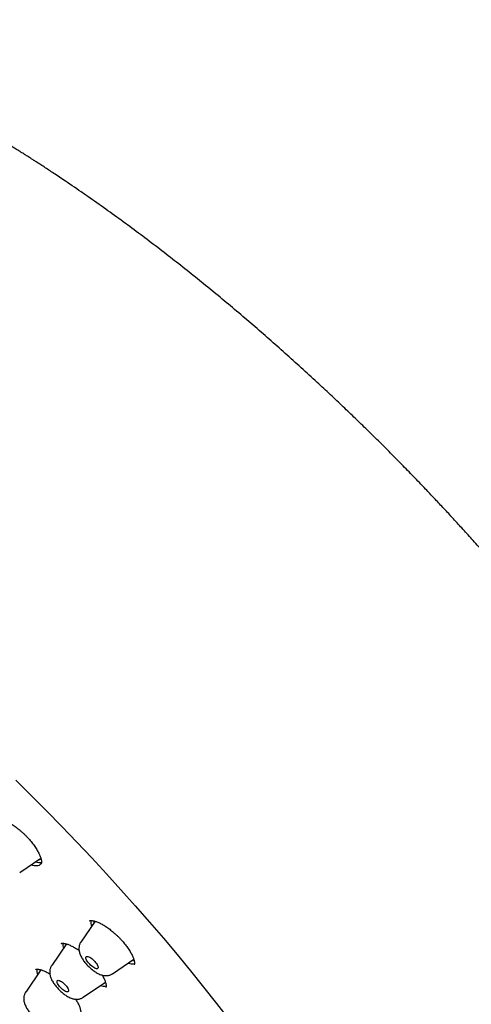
# Model space of a CAD drawing. Header units: millimetres. Extents: x 8 to 789, y 12 to 2370.
# Tile 28 of 85: x 593 to 618, y 817 to 870. Entities that reach past the tile are written whole.
import ezdxf

# ---------------------------------------------------------------- set-up
doc = ezdxf.new("R2010")
doc.units = ezdxf.units.MM

msp = doc.modelspace()

# ---------------------------------------------------------------- linework, layer by layer
at = {"color": 7, "linetype": 'Continuous', "lineweight": 30}
for p, q in [((593.345, 823.794), (594.499, 824.58)), ((597.159, 821.154), (597.156, 821.152)), ((597.465, 821.13), (596.686, 819.994)), ((595.904, 819.893), (595.092, 818.707)), ((598.41, 818.266), (599.573, 819.058)), ((594.507, 818.478), (593.673, 817.259)), ((596.815, 816.979), (598.027, 817.805)), ((598.048, 817.523), (598.05, 817.525))]:
    msp.add_line(p, q, dxfattribs=at)
at = {"color": 7, "linetype": 'Continuous', "lineweight": 30, "flags": 128}
for points in [[(593.13, 828.842), (593.976, 828.006), (594.815, 827.163), (595.646, 826.312), (596.468, 825.454), (597.281, 824.59), (598.085, 823.721), (598.878, 822.847), (599.66, 821.969), (600.432, 821.088), (601.191, 820.203), (601.938, 819.316), (602.672, 818.427), (603.392, 817.536), (604.099, 816.645), (604.791, 815.755)], [(595.889, 819.891), (595.882, 819.879), (595.865, 819.836)], [(597.116, 818.838), (597.07, 818.895), (597.031, 818.952), (596.999, 819.006), (596.975, 819.057), (596.961, 819.102), (596.957, 819.141), (596.961, 819.172), (596.976, 819.195), (597, 819.208), (597.032, 819.212), (597.071, 819.206), (597.117, 819.191), (597.168, 819.167), (597.223, 819.134), (597.279, 819.094), (597.336, 819.047), (597.392, 818.996), (597.445, 818.941), (597.493, 818.884), (597.536, 818.827), (597.572, 818.771), (597.6, 818.719), (597.618, 818.671), (597.628, 818.628), (597.628, 818.593), (597.618, 818.566), (597.599, 818.548), (597.571, 818.539), (597.535, 818.54), (597.492, 818.551), (597.444, 818.571), (597.391, 818.599), (597.335, 818.636), (597.278, 818.68), (597.221, 818.729), (597.167, 818.782), (597.116, 818.838)], [(595.524, 817.562), (595.48, 817.619), (595.443, 817.675), (595.413, 817.728), (595.393, 817.776), (595.383, 817.819), (595.383, 817.854), (595.393, 817.881), (595.413, 817.898), (595.442, 817.905), (595.479, 817.903), (595.523, 817.89), (595.573, 817.867), (595.627, 817.835), (595.683, 817.796), (595.74, 817.749), (595.795, 817.698), (595.848, 817.643), (595.895, 817.586), (595.936, 817.53), (595.97, 817.475), (595.994, 817.424), (596.01, 817.378), (596.015, 817.339), (596.01, 817.308), (595.995, 817.286), (595.97, 817.274), (595.937, 817.272), (595.896, 817.28), (595.849, 817.297), (595.797, 817.325), (595.742, 817.36), (595.685, 817.403), (595.629, 817.452), (595.574, 817.506), (595.524, 817.562)]]:
    msp.add_lwpolyline(points, dxfattribs=at)
at = {"color": 7, "linetype": 'Continuous', "lineweight": 30}
for centre, radius, start, end in [((594.412, 824.891), 0.552, 247.8397, 287.1102), ((594.35, 824.7), 0.211, 274.2423, 318.1821), ((597.853, 821.071), 0.62, 170.4584, 200.7741), ((597.604, 820.993), 0.221, 137.8492, 174.854), ((596.33, 819.856), 0.626, 172.8714, 199.0287), ((599.415, 819.17), 0.21, 274.2511, 321.5571), ((594.841, 818.398), 0.556, 167.4126, 200.4211), ((594.638, 818.335), 0.2, 133.2645, 164.7808), ((599.484, 819.407), 0.596, 248.8091, 282.6227), ((597.962, 818.189), 0.599, 250.5188, 280.168), ((597.895, 817.942), 0.199, 284.9518, 313.4798)]:
    msp.add_arc(centre, radius, start, end, dxfattribs=at)
for points, knots in [([(634.394, 801.08), (634.436, 801.123), (634.514, 801.205), (634.613, 801.312), (634.685, 801.393), (634.745, 801.461), (634.803, 801.53), (634.861, 801.599), (634.918, 801.669), (634.969, 801.733), (635.016, 801.794), (635.062, 801.854), (635.11, 801.918), (635.157, 801.982), (635.199, 802.041), (635.234, 802.091), (635.267, 802.139), (635.303, 802.191), (635.345, 802.253), (635.388, 802.32), (635.43, 802.385), (635.468, 802.445), (635.502, 802.501), (635.536, 802.557), (635.571, 802.617), (635.608, 802.681), (635.644, 802.744), (635.674, 802.799), (635.7, 802.846), (635.728, 802.899), (635.762, 802.964), (635.805, 803.047), (635.851, 803.138), (635.898, 803.236), (635.943, 803.334), (635.983, 803.421), (636.016, 803.497), (636.046, 803.567), (636.078, 803.645), (636.112, 803.729), (636.145, 803.813), (636.174, 803.89), (636.2, 803.959), (636.223, 804.025), (636.248, 804.094), (636.275, 804.174), (636.303, 804.258), (636.33, 804.34), (636.352, 804.412), (636.371, 804.476), (636.39, 804.538), (636.409, 804.606), (636.435, 804.696), (636.462, 804.8), (636.49, 804.908), (636.513, 805.004), (636.535, 805.097), (636.557, 805.199), (636.58, 805.307), (636.602, 805.414), (636.62, 805.511), (636.636, 805.601), (636.652, 805.69), (636.668, 805.788), (636.684, 805.896), (636.701, 806.015), (636.718, 806.142), (636.732, 806.26), (636.743, 806.361), (636.752, 806.44), (636.758, 806.508), (636.764, 806.573), (636.77, 806.642), (636.777, 806.726), (636.784, 806.824), (636.791, 806.934), (636.797, 807.045), (636.803, 807.176), (636.808, 807.326), (636.813, 807.499), (636.814, 807.672), (636.814, 807.9), (636.809, 808.193), (636.794, 808.55), (636.771, 808.917), (636.743, 809.25), (636.713, 809.538), (636.686, 809.778), (636.657, 810.001), (636.628, 810.211), (636.597, 810.418), (636.562, 810.636), (636.522, 810.877), (636.472, 811.148), (636.413, 811.453), (636.344, 811.786), (636.263, 812.149), (636.188, 812.463), (636.126, 812.709), (636.085, 812.867), (636.05, 813.003), (636.02, 813.114), (635.996, 813.201), (635.979, 813.266), (635.963, 813.324), (635.944, 813.39), (635.92, 813.477), (635.891, 813.58), (635.859, 813.691), (635.826, 813.803), (635.793, 813.913), (635.75, 814.058), (635.695, 814.236), (635.63, 814.446), (635.565, 814.648), (635.504, 814.835), (635.449, 815), (635.403, 815.137), (635.368, 815.238), (635.344, 815.308), (635.325, 815.363), (635.302, 815.428), (635.271, 815.519), (635.227, 815.641), (635.175, 815.787), (635.113, 815.959), (635.045, 816.143), (634.974, 816.334), (634.905, 816.514), (634.83, 816.711), (634.741, 816.936), (634.635, 817.203), (634.542, 817.432), (634.47, 817.606), (634.427, 817.709), (634.395, 817.786), (634.372, 817.84), (634.351, 817.89), (634.324, 817.956), (634.281, 818.055), (634.226, 818.185), (634.156, 818.347), (634.071, 818.54), (633.98, 818.747), (633.884, 818.961), (633.787, 819.176), (633.685, 819.398), (633.582, 819.621), (633.478, 819.842), (633.308, 820.199), (633.071, 820.687), (632.762, 821.304), (632.454, 821.904), (632.146, 822.487), (631.835, 823.062), (631.51, 823.65), (631.164, 824.263), (630.794, 824.902), (630.494, 825.41), (630.272, 825.779), (630.137, 826.003), (630.007, 826.216), (629.888, 826.41), (629.783, 826.579), (629.694, 826.723), (629.623, 826.838), (629.568, 826.925), (629.528, 826.988), (629.495, 827.042), (629.461, 827.096), (629.419, 827.163), (629.369, 827.243), (629.309, 827.336), (629.215, 827.485), (629.082, 827.694), (628.904, 827.97), (628.708, 828.272), (628.493, 828.601), (628.258, 828.956), (628.002, 829.34), (627.723, 829.753), (627.421, 830.195), (627.095, 830.666), (626.71, 831.215), (626.278, 831.823), (625.811, 832.467), (625.362, 833.078), (624.936, 833.65), (624.534, 834.182), (624.157, 834.675), (623.8, 835.136), (623.466, 835.565), (623.173, 835.937), (622.911, 836.266), (622.669, 836.569), (622.414, 836.887), (622.143, 837.221), (621.844, 837.586), (621.517, 837.984), (621.158, 838.415), (620.779, 838.867), (620.379, 839.339), (619.958, 839.831), (619.519, 840.339), (619.072, 840.85), (618.581, 841.405), (618.058, 841.99), (617.505, 842.599), (616.975, 843.177), (616.468, 843.723), (615.985, 844.237), (615.557, 844.688), (615.181, 845.081), (614.852, 845.422), (614.528, 845.756), (614.201, 846.09), (613.863, 846.433), (613.441, 846.859), (612.927, 847.372), (612.315, 847.975), (611.675, 848.597), (611.008, 849.237), (610.313, 849.895), (609.551, 850.606), (608.728, 851.361), (607.853, 852.149), (606.975, 852.925), (606.089, 853.695), (605.194, 854.456), (604.293, 855.21), (603.39, 855.949), (602.485, 856.675), (601.572, 857.393), (600.647, 858.105), (599.709, 858.812), (598.758, 859.511), (597.796, 860.203), (596.822, 860.886), (596.06, 861.407), (595.522, 861.768), (595.219, 861.97), (594.939, 862.154), (594.685, 862.32), (594.456, 862.469), (594.258, 862.597), (594.091, 862.705), (593.951, 862.794), (593.83, 862.871), (593.728, 862.936), (593.642, 862.99), (593.556, 863.045), (593.453, 863.109), (593.32, 863.193), (593.156, 863.295), (592.957, 863.419), (592.723, 863.563), (592.453, 863.728), (592.149, 863.912), (591.812, 864.114), (591.453, 864.327), (591.085, 864.542), (590.593, 864.826), (589.987, 865.167), (589.277, 865.557), (588.595, 865.921), (587.94, 866.261), (587.311, 866.578), (586.69, 866.881), (586.077, 867.172), (585.59, 867.395), (585.236, 867.553), (585.014, 867.651), (584.81, 867.74), (584.643, 867.812), (584.512, 867.868), (584.412, 867.91), (584.32, 867.949), (584.222, 867.99), (584.114, 868.035), (583.992, 868.085), (583.862, 868.139), (583.714, 868.198), (583.551, 868.264), (583.289, 868.368), (582.943, 868.502), (582.526, 868.658), (582.133, 868.8), (581.76, 868.931), (581.395, 869.054), (581.026, 869.175), (580.646, 869.294), (580.337, 869.386), (580.111, 869.452), (579.98, 869.489), (579.887, 869.515), (579.825, 869.532), (579.781, 869.545), (579.729, 869.559), (579.662, 869.577), (579.577, 869.6), (579.476, 869.627), (579.362, 869.657), (579.245, 869.687), (579.129, 869.716), (579.018, 869.744), (578.882, 869.776), (578.727, 869.813), (578.554, 869.853), (578.395, 869.888), (578.251, 869.919), (578.123, 869.946), (578.003, 869.971), (577.875, 869.996), (577.732, 870.024), (577.569, 870.054), (577.394, 870.086), (577.203, 870.118), (577, 870.15), (576.751, 870.188), (576.469, 870.226), (576.165, 870.263), (575.901, 870.29), (575.677, 870.31), (575.493, 870.325), (575.319, 870.337), (575.167, 870.346), (575.031, 870.353), (574.906, 870.358), (574.766, 870.363), (574.61, 870.367), (574.437, 870.369), (574.259, 870.37), (574.087, 870.368), (573.93, 870.365), (573.784, 870.36), (573.646, 870.354), (573.515, 870.347), (573.389, 870.339), (573.262, 870.329), (573.132, 870.319), (572.997, 870.306), (572.858, 870.291), (572.706, 870.273), (572.55, 870.253), (572.405, 870.231), (572.281, 870.212), (572.166, 870.192), (572.049, 870.171), (571.93, 870.148), (571.817, 870.125), (571.708, 870.101), (571.602, 870.077), (571.439, 870.038), (571.228, 869.983), (570.974, 869.909), (570.728, 869.83), (570.494, 869.747), (570.318, 869.679), (570.197, 869.63), (570.119, 869.598), (570.034, 869.561), (569.948, 869.523), (569.867, 869.486), (569.795, 869.452), (569.729, 869.42), (569.663, 869.388), (569.596, 869.355), (569.527, 869.319), (569.461, 869.284), (569.404, 869.254), (569.357, 869.227), (569.311, 869.202), (569.261, 869.173), (569.2, 869.138), (569.134, 869.1), (569.069, 869.06), (569.003, 869.019), (568.936, 868.978), (568.872, 868.936), (568.82, 868.902), (568.777, 868.873), (568.736, 868.845), (568.686, 868.811), (568.628, 868.77), (568.569, 868.728), (568.516, 868.689), (568.472, 868.656), (568.427, 868.622), (568.372, 868.58), (568.305, 868.529), (568.234, 868.472), (568.167, 868.416), (568.114, 868.372), (568.073, 868.337), (568.038, 868.307), (567.992, 868.267), (567.934, 868.215), (567.86, 868.149), (567.774, 868.068), (567.711, 868.009), (567.678, 867.977)], [0, 0, 0, 0, 0.001961, 0.003665, 0.005119, 0.006419, 0.007612, 0.009012, 0.010283, 0.011521, 0.0126, 0.013712, 0.014931, 0.016207, 0.017306, 0.018212, 0.018993, 0.019969, 0.021139, 0.022436, 0.023629, 0.024699, 0.025645, 0.02657, 0.027638, 0.028809, 0.029958, 0.030919, 0.031691, 0.032394, 0.03363, 0.035063, 0.036637, 0.038293, 0.040007, 0.041553, 0.042619, 0.043753, 0.045029, 0.046446, 0.047864, 0.049104, 0.050163, 0.051109, 0.052206, 0.053482, 0.054924, 0.05628, 0.057393, 0.058348, 0.059251, 0.060309, 0.061526, 0.063448, 0.065126, 0.066483, 0.067808, 0.069368, 0.071109, 0.072742, 0.074228, 0.075457, 0.076769, 0.078207, 0.079782, 0.081529, 0.083449, 0.085343, 0.086687, 0.087819, 0.08874, 0.089609, 0.090598, 0.091707, 0.093168, 0.09478, 0.09636, 0.097851, 0.100297, 0.10262, 0.104999, 0.107434, 0.111937, 0.116783, 0.121745, 0.12651, 0.129738, 0.132853, 0.135665, 0.138208, 0.140755, 0.143401, 0.14627, 0.149688, 0.153395, 0.157405, 0.161718, 0.166332, 0.168451, 0.170293, 0.171854, 0.173136, 0.174137, 0.174863, 0.175376, 0.176132, 0.177132, 0.178368, 0.179658, 0.180927, 0.182175, 0.183403, 0.185843, 0.188196, 0.190462, 0.192597, 0.194426, 0.195933, 0.197117, 0.197752, 0.198247, 0.198921, 0.199896, 0.201241, 0.202911, 0.204641, 0.206837, 0.208895, 0.210814, 0.212627, 0.215207, 0.218033, 0.221104, 0.222445, 0.223522, 0.224336, 0.224887, 0.2252, 0.225912, 0.226947, 0.228306, 0.229989, 0.231996, 0.234327, 0.236385, 0.238637, 0.240933, 0.243203, 0.245449, 0.247669, 0.254043, 0.260203, 0.26615, 0.271884, 0.277427, 0.283019, 0.289035, 0.295176, 0.301443, 0.303582, 0.305735, 0.307813, 0.309653, 0.31125, 0.312605, 0.313718, 0.314494, 0.315083, 0.315509, 0.316002, 0.316625, 0.31738, 0.318265, 0.319266, 0.321575, 0.324159, 0.327019, 0.330071, 0.333384, 0.336959, 0.340795, 0.344894, 0.349253, 0.353865, 0.360116, 0.366049, 0.371664, 0.37696, 0.381781, 0.386305, 0.390531, 0.39446, 0.398091, 0.400759, 0.403518, 0.406431, 0.409499, 0.412722, 0.416501, 0.420472, 0.424636, 0.428992, 0.433541, 0.438282, 0.443103, 0.447774, 0.453757, 0.459461, 0.464885, 0.47003, 0.474896, 0.479482, 0.48289, 0.486125, 0.489264, 0.492481, 0.495786, 0.499179, 0.504859, 0.510768, 0.516906, 0.523273, 0.529869, 0.536695, 0.54488, 0.553057, 0.561226, 0.569386, 0.577705, 0.586015, 0.594318, 0.602612, 0.610967, 0.619466, 0.628108, 0.636844, 0.645723, 0.654744, 0.663907, 0.666957, 0.669801, 0.672414, 0.674796, 0.676947, 0.678867, 0.680363, 0.68168, 0.682819, 0.68378, 0.684563, 0.685246, 0.686233, 0.687467, 0.689017, 0.690884, 0.693116, 0.695679, 0.698572, 0.701796, 0.705329, 0.708894, 0.712409, 0.719566, 0.726501, 0.733215, 0.739707, 0.745981, 0.752089, 0.758476, 0.76469, 0.767084, 0.769447, 0.771593, 0.773429, 0.774675, 0.775722, 0.776577, 0.777546, 0.778809, 0.780006, 0.781385, 0.782944, 0.784684, 0.786582, 0.791315, 0.795818, 0.800093, 0.804139, 0.808093, 0.8122, 0.816466, 0.820875, 0.822711, 0.824212, 0.825377, 0.825906, 0.826342, 0.826914, 0.827678, 0.828657, 0.829838, 0.831206, 0.832588, 0.833934, 0.835243, 0.836516, 0.838698, 0.840763, 0.842677, 0.844402, 0.845938, 0.847312, 0.848747, 0.850564, 0.852537, 0.854684, 0.857029, 0.859574, 0.862259, 0.866355, 0.870253, 0.873918, 0.876535, 0.878879, 0.881101, 0.883406, 0.884897, 0.886532, 0.888403, 0.89051, 0.892854, 0.89546, 0.897801, 0.899947, 0.901981, 0.903903, 0.905736, 0.907518, 0.909248, 0.911169, 0.913089, 0.91504, 0.917227, 0.919692, 0.921869, 0.923625, 0.925194, 0.927022, 0.928845, 0.930551, 0.932149, 0.93376, 0.935417, 0.939603, 0.943515, 0.947277, 0.951219, 0.9547, 0.955826, 0.957096, 0.958514, 0.960033, 0.961385, 0.962526, 0.96367, 0.964694, 0.965827, 0.967066, 0.968227, 0.969211, 0.970019, 0.970706, 0.971574, 0.972671, 0.973886, 0.975037, 0.976123, 0.977447, 0.978623, 0.979621, 0.980264, 0.980959, 0.981873, 0.983005, 0.984201, 0.985184, 0.985948, 0.986717, 0.987721, 0.98898, 0.990413, 0.991697, 0.992799, 0.993439, 0.994029, 0.994794, 0.995773, 0.996967, 0.998376, 1, 1, 1, 1]), ([(592.104, 826.695), (592.103, 826.695), (592.103, 826.694), (592.108, 826.697), (592.123, 826.703), (592.149, 826.708), (592.187, 826.71), (592.234, 826.708), (592.292, 826.7), (592.357, 826.686), (592.431, 826.665), (592.512, 826.636), (592.599, 826.599), (592.691, 826.555), (592.787, 826.504), (592.887, 826.445), (592.99, 826.378), (593.097, 826.304), (593.205, 826.224), (593.314, 826.137), (593.422, 826.046), (593.529, 825.95), (593.633, 825.85), (593.734, 825.748), (593.831, 825.643), (593.923, 825.537), (594.012, 825.429), (594.095, 825.32), (594.173, 825.211), (594.244, 825.104), (594.308, 825), (594.364, 824.899), (594.412, 824.804), (594.452, 824.714), (594.483, 824.631), (594.507, 824.555), (594.524, 824.486), (594.534, 824.426), (594.538, 824.375), (594.536, 824.334), (594.532, 824.304), (594.526, 824.285), (594.522, 824.276), (594.521, 824.275), (594.521, 824.275), (594.521, 824.275)], [0, 0, 0, 0, 0.012067, 0.036156, 0.05859, 0.082374, 0.105209, 0.127902, 0.150707, 0.173775, 0.197129, 0.220727, 0.244502, 0.268349, 0.291994, 0.316197, 0.340777, 0.365669, 0.390796, 0.416078, 0.441431, 0.466758, 0.491991, 0.51707, 0.541947, 0.56692, 0.592052, 0.617285, 0.642539, 0.667712, 0.692712, 0.717454, 0.741858, 0.765855, 0.789149, 0.812564, 0.835885, 0.859049, 0.882014, 0.904797, 0.927535, 0.950445, 0.974133, 0.999986, 1, 1, 1, 1]), ([(593.975, 824.223), (593.999, 824.215), (594.087, 824.184), (594.218, 824.169), (594.362, 824.178), (594.468, 824.219), (594.51, 824.27), (594.528, 824.291)], [0, 0, 0, 0, 0.0908426, 0.3358101, 0.5807789, 0.8256563, 1, 1, 1, 1]), ([(597.158, 821.156), (597.158, 821.156), (597.158, 821.156), (597.16, 821.158), (597.17, 821.162), (597.189, 821.167), (597.219, 821.17), (597.26, 821.171), (597.311, 821.166), (597.372, 821.156), (597.441, 821.139), (597.519, 821.114), (597.604, 821.082), (597.695, 821.042), (597.792, 820.995), (597.892, 820.94), (597.995, 820.878), (598.099, 820.809), (598.206, 820.734), (598.314, 820.652), (598.423, 820.564), (598.532, 820.471), (598.639, 820.374), (598.744, 820.273), (598.845, 820.169), (598.942, 820.063), (599.034, 819.957), (599.12, 819.851), (599.2, 819.744), (599.275, 819.639), (599.343, 819.534), (599.404, 819.432), (599.458, 819.333), (599.503, 819.24), (599.541, 819.152), (599.57, 819.072), (599.591, 819), (599.604, 818.937), (599.611, 818.884), (599.613, 818.839), (599.61, 818.805), (599.605, 818.781), (599.6, 818.766), (599.597, 818.761), (599.596, 818.761), (599.596, 818.76)], [0, 0, 0, 0, 0.006422, 0.034481, 0.056511, 0.077002, 0.098553, 0.120229, 0.142091, 0.164396, 0.187214, 0.210519, 0.234232, 0.258249, 0.282462, 0.306773, 0.331066, 0.355175, 0.379638, 0.404397, 0.429395, 0.454566, 0.479834, 0.505112, 0.530313, 0.555374, 0.58024, 0.60486, 0.629541, 0.65433, 0.679163, 0.703935, 0.72855, 0.752908, 0.776912, 0.800474, 0.823529, 0.845987, 0.868087, 0.890494, 0.912973, 0.935732, 0.959241, 0.984515, 1, 1, 1, 1]), ([(595.611, 819.919), (595.611, 819.919), (595.611, 819.919), (595.613, 819.92), (595.624, 819.925), (595.643, 819.929), (595.672, 819.932), (595.712, 819.931), (595.762, 819.926), (595.822, 819.915), (595.892, 819.897), (595.969, 819.872), (596.055, 819.839), (596.146, 819.799), (596.242, 819.75), (596.342, 819.695), (596.445, 819.632), (596.525, 819.58), (596.572, 819.546), (596.584, 819.538)], [0, 0, 0, 0, 0.026758, 0.101795, 0.165164, 0.221851, 0.276422, 0.334155, 0.393063, 0.453688, 0.516117, 0.580181, 0.645557, 0.711846, 0.778627, 0.845467, 0.912003, 0.977988, 1, 1, 1, 1]), ([(596.686, 819.992), (596.676, 819.976), (596.65, 819.939), (596.621, 819.874), (596.597, 819.8), (596.583, 819.724), (596.578, 819.647), (596.581, 819.568), (596.593, 819.487), (596.614, 819.402), (596.646, 819.311), (596.689, 819.216), (596.741, 819.119), (596.802, 819.024), (596.868, 818.932), (596.938, 818.843), (597.013, 818.758), (597.09, 818.677), (597.172, 818.599), (597.256, 818.525), (597.342, 818.455), (597.431, 818.39), (597.524, 818.33), (597.62, 818.276), (597.718, 818.231), (597.814, 818.196), (597.905, 818.173), (597.992, 818.161), (598.074, 818.159), (598.155, 818.166), (598.232, 818.182), (598.307, 818.208), (598.366, 818.236), (598.398, 818.259), (598.408, 818.267)], [0, 0, 0, 0, 0.0184621, 0.0445443, 0.0704698, 0.0965205, 0.1230486, 0.15052, 0.1795587, 0.2109505, 0.2454432, 0.2829794, 0.3215647, 0.3590326, 0.3951997, 0.4303978, 0.4649779, 0.499228, 0.5333914, 0.5676604, 0.602235, 0.6373927, 0.6734897, 0.7110083, 0.7505625, 0.7876171, 0.8213436, 0.8521136, 0.8808972, 0.9084063, 0.935111, 0.9613145, 0.987216, 1, 1, 1, 1]), ([(594.231, 818.505), (594.231, 818.505), (594.23, 818.505), (594.235, 818.507), (594.248, 818.511), (594.271, 818.515), (594.303, 818.516), (594.346, 818.514), (594.399, 818.506), (594.461, 818.492), (594.533, 818.471), (594.613, 818.443), (594.7, 818.406), (594.794, 818.362), (594.891, 818.311), (594.959, 818.271), (594.992, 818.251)], [0, 0, 0, 0, 0.035262, 0.113937, 0.186864, 0.255447, 0.319816, 0.38793, 0.457988, 0.530413, 0.605184, 0.68203, 0.760526, 0.840171, 0.920442, 1, 1, 1, 1]), ([(595.092, 818.705), (595.085, 818.695), (595.062, 818.663), (595.034, 818.604), (595.007, 818.53), (594.991, 818.455), (594.984, 818.378), (594.985, 818.299), (594.995, 818.219), (595.014, 818.135), (595.043, 818.045), (595.083, 817.951), (595.134, 817.854), (595.193, 817.758), (595.258, 817.665), (595.327, 817.576), (595.401, 817.49), (595.478, 817.408), (595.558, 817.329), (595.642, 817.254), (595.728, 817.183), (595.816, 817.117), (595.908, 817.056), (596.003, 817.001), (596.104, 816.952), (596.204, 816.914), (596.299, 816.889), (596.386, 816.875), (596.469, 816.871), (596.55, 816.877), (596.628, 816.892), (596.702, 816.917), (596.765, 816.946), (596.801, 816.97), (596.814, 816.98)], [0, 0, 0, 0, 0.012729, 0.038872, 0.064801, 0.090785, 0.117159, 0.144358, 0.172966, 0.203738, 0.237471, 0.274393, 0.31305, 0.35081, 0.387234, 0.422605, 0.457285, 0.491574, 0.525725, 0.559946, 0.594416, 0.629402, 0.665237, 0.702371, 0.741396, 0.782846, 0.816999, 0.84809, 0.87708, 0.904717, 0.931498, 0.957745, 0.983668, 1, 1, 1, 1]), ([(597.85, 818.189), (597.861, 818.171), (597.891, 818.119), (597.932, 818.039), (597.974, 817.948), (598.008, 817.864), (598.033, 817.789), (598.051, 817.722), (598.061, 817.666), (598.065, 817.618), (598.065, 817.579), (598.061, 817.55), (598.056, 817.532), (598.052, 817.523), (598.05, 817.521), (598.05, 817.521), (598.05, 817.521)], [0, 0, 0, 0, 0.044479, 0.126967, 0.208422, 0.288431, 0.366616, 0.442678, 0.516447, 0.589279, 0.664633, 0.740725, 0.818497, 0.900063, 0.990379, 1, 1, 1, 1]), ([(593.673, 817.258), (593.671, 817.256), (593.652, 817.232), (593.627, 817.182), (593.597, 817.109), (593.577, 817.034), (593.566, 816.958), (593.565, 816.88), (593.571, 816.8), (593.587, 816.718), (593.612, 816.63), (593.649, 816.538), (593.696, 816.442), (593.752, 816.345), (593.815, 816.251), (593.883, 816.16), (593.955, 816.073), (594.031, 815.989), (594.11, 815.909), (594.192, 815.833), (594.277, 815.76), (594.365, 815.693), (594.455, 815.63), (594.549, 815.573), (594.648, 815.521), (594.747, 815.48), (594.842, 815.45), (594.931, 815.432), (595.016, 815.424), (595.097, 815.426), (595.176, 815.437), (595.253, 815.457), (595.325, 815.488), (595.373, 815.513), (595.395, 815.53), (595.396, 815.531)], [0, 0, 0, 0, 0.003352, 0.029631, 0.055606, 0.081534, 0.107721, 0.134559, 0.162576, 0.192465, 0.225045, 0.260866, 0.299208, 0.337415, 0.374305, 0.410012, 0.444901, 0.479298, 0.513469, 0.547647, 0.581996, 0.616758, 0.652236, 0.688834, 0.727094, 0.767631, 0.803257, 0.835516, 0.865275, 0.893402, 0.920491, 0.946928, 0.972964, 0.998766, 1, 1, 1, 1]), ([(596.396, 816.876), (596.4, 816.87), (596.427, 816.83), (596.47, 816.757), (596.524, 816.659), (596.569, 816.567), (596.607, 816.48), (596.636, 816.401), (596.657, 816.33), (596.671, 816.27), (596.677, 816.22), (596.679, 816.179), (596.677, 816.148), (596.673, 816.127), (596.668, 816.115), (596.666, 816.113), (596.667, 816.113), (596.667, 816.113)], [0, 0, 0, 0, 0.013724, 0.09276, 0.171493, 0.249545, 0.326511, 0.40199, 0.475621, 0.54714, 0.616426, 0.684698, 0.75588, 0.828288, 0.903416, 0.984582, 1, 1, 1, 1])]:
    msp.add_open_spline(points, degree=3, knots=knots, dxfattribs=at)

doc.saveas('drawing.dxf')
